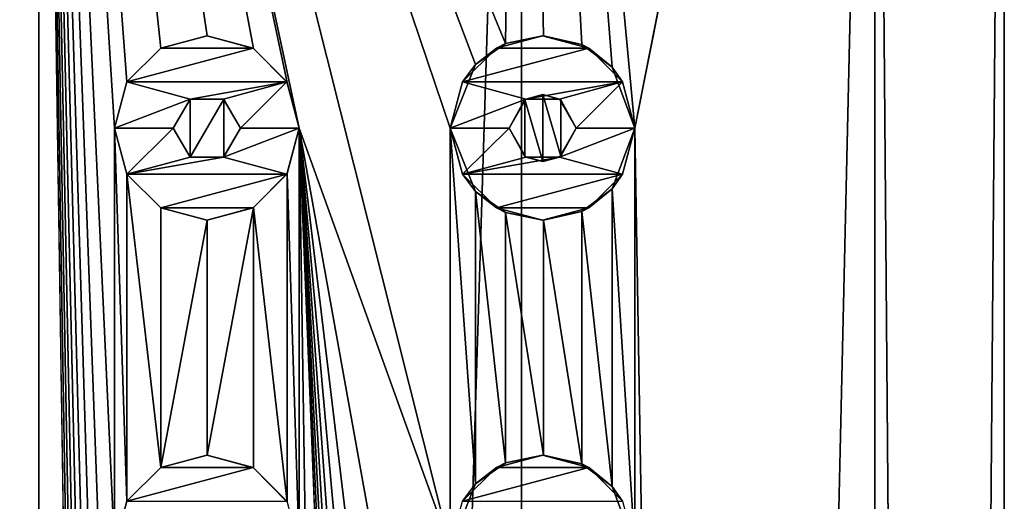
# Model space of a CAD drawing. Header units: millimetres. Extents: x -175 to 175, y 0 to 204.
# Tile 137 of 138: x 0 to 12, y 185 to 191. Entities that reach past the tile are written whole.
import ezdxf

# ---------------------------------------------------------------- set-up
doc = ezdxf.new("R2010")
doc.units = ezdxf.units.MM
doc.header["$LTSCALE"] = 65.185185
for name, color, linetype in [('137', 7, 'CONTINUOUS'), ('138', 7, 'CONTINUOUS'), ('139', 7, 'CONTINUOUS'), ('140', 7, 'CONTINUOUS'), ('141', 7, 'CONTINUOUS'), ('142', 7, 'CONTINUOUS'), ('144', 7, 'CONTINUOUS'), ('290', 7, 'CONTINUOUS'), ('300', 7, 'CONTINUOUS'), ('32', 7, 'CONTINUOUS'), ('33', 7, 'CONTINUOUS'), ('37', 7, 'CONTINUOUS'), ('38', 7, 'CONTINUOUS'), ('39', 7, 'CONTINUOUS'), ('40', 7, 'CONTINUOUS'), ('41', 7, 'CONTINUOUS'), ('42', 7, 'CONTINUOUS'), ('44', 7, 'CONTINUOUS')]:
    doc.layers.add(name, color=color, linetype=linetype)

msp = doc.modelspace()

# ---------------------------------------------------------------- linework, layer by layer
at = {"layer": '137', "linetype": 'CONTINUOUS'}
for points in [[(6, 190.6, 11), (5.45, 190.453, 11), (6.55, 190.453, 11), (6, 190.6, 11)], [(5.45, 190.453, 11), (5.047, 190.05, 11), (6.55, 190.453, 11), (5.45, 190.453, 11)], [(6.55, 190.453, 11), (5.047, 190.05, 11), (6.953, 190.05, 11), (6.55, 190.453, 11)], [(5.047, 190.05, 11), (4.9, 189.5, 11), (5.8, 189.846, 11), (5.047, 190.05, 11)], [(6.953, 190.05, 11), (5.047, 190.05, 11), (5.8, 189.846, 11), (6.953, 190.05, 11)], [(6.2, 189.846, 11), (6.953, 190.05, 11), (5.8, 189.846, 11), (6.2, 189.846, 11)], [(6.4, 189.5, 11), (6.953, 190.05, 11), (6.2, 189.846, 11), (6.4, 189.5, 11)], [(7.1, 189.5, 11), (6.953, 190.05, 11), (6.4, 189.5, 11), (7.1, 189.5, 11)], [(4.9, 189.5, 11), (5.6, 189.5, 11), (5.8, 189.846, 11), (4.9, 189.5, 11)], [(4.9, 189.5, 11), (5.047, 188.95, 11), (5.6, 189.5, 11), (4.9, 189.5, 11)], [(5.6, 189.5, 11), (5.047, 188.95, 11), (5.8, 189.154, 11), (5.6, 189.5, 11)], [(6.953, 188.95, 11), (7.1, 189.5, 11), (6.2, 189.154, 11), (6.953, 188.95, 11)], [(6.2, 189.154, 11), (7.1, 189.5, 11), (6.4, 189.5, 11), (6.2, 189.154, 11)], [(5.047, 188.95, 11), (6.953, 188.95, 11), (6.2, 189.154, 11), (5.047, 188.95, 11)], [(5.8, 189.154, 11), (5.047, 188.95, 11), (6.2, 189.154, 11), (5.8, 189.154, 11)], [(5.45, 188.547, 11), (6.953, 188.95, 11), (5.047, 188.95, 11), (5.45, 188.547, 11)], [(6.55, 188.547, 11), (6.953, 188.95, 11), (5.45, 188.547, 11), (6.55, 188.547, 11)], [(6, 188.4, 11), (6.55, 188.547, 11), (5.45, 188.547, 11), (6, 188.4, 11)]]:
    msp.add_3dface(points, dxfattribs=at)
at = {"layer": '138', "linetype": 'CONTINUOUS'}
for points in [[(4.9, 189.5, 10.404), (5.202, 188.743, 10.256), (4.9, 189.5, 11), (4.9, 189.5, 10.404)], [(4.9, 189.5, 11), (5.202, 188.743, 10.256), (5.047, 188.95, 11), (4.9, 189.5, 11)], [(6.828, 188.775, 9.254), (7.1, 189.5, 9.047), (6.953, 188.95, 11), (6.828, 188.775, 9.254)], [(7.1, 189.5, 9.047), (7.1, 189.5, 11), (6.953, 188.95, 11), (7.1, 189.5, 9.047)], [(5.202, 188.743, 10.256), (5.45, 188.547, 11), (5.047, 188.95, 11), (5.202, 188.743, 10.256)], [(6.828, 188.775, 9.254), (6.953, 188.95, 11), (6.55, 188.547, 11), (6.828, 188.775, 9.254)], [(5.202, 188.743, 10.256), (5.559, 188.492, 10.067), (5.45, 188.547, 11), (5.202, 188.743, 10.256)], [(6.468, 188.504, 9.509), (6.828, 188.775, 9.254), (6.55, 188.547, 11), (6.468, 188.504, 9.509)], [(5.559, 188.492, 10.067), (6, 188.4, 11), (5.45, 188.547, 11), (5.559, 188.492, 10.067)], [(6.468, 188.504, 9.509), (6.55, 188.547, 11), (6, 188.4, 11), (6.468, 188.504, 9.509)], [(6.009, 188.4, 9.805), (6.468, 188.504, 9.509), (6, 188.4, 11), (6.009, 188.4, 9.805)], [(5.559, 188.492, 10.067), (6.009, 188.4, 9.805), (6, 188.4, 11), (5.559, 188.492, 10.067)]]:
    msp.add_3dface(points, dxfattribs=at)
at = {"layer": '139', "linetype": 'CONTINUOUS'}
for points in [[(5.559, 190.508, 10.067), (5.202, 190.257, 10.256), (5.45, 190.453, 11), (5.559, 190.508, 10.067)], [(5.559, 190.508, 10.067), (5.45, 190.453, 11), (6, 190.6, 11), (5.559, 190.508, 10.067)], [(6.009, 190.6, 9.805), (5.559, 190.508, 10.067), (6, 190.6, 11), (6.009, 190.6, 9.805)], [(6.009, 190.6, 9.805), (6, 190.6, 11), (6.55, 190.453, 11), (6.009, 190.6, 9.805)], [(6.467, 190.496, 9.509), (6.009, 190.6, 9.805), (6.55, 190.453, 11), (6.467, 190.496, 9.509)], [(6.828, 190.225, 9.254), (6.467, 190.496, 9.509), (6.55, 190.453, 11), (6.828, 190.225, 9.254)], [(5.202, 190.257, 10.256), (5.047, 190.05, 11), (5.45, 190.453, 11), (5.202, 190.257, 10.256)], [(6.828, 190.225, 9.254), (6.55, 190.453, 11), (6.953, 190.05, 11), (6.828, 190.225, 9.254)], [(5.202, 190.257, 10.256), (4.9, 189.5, 10.404), (5.047, 190.05, 11), (5.202, 190.257, 10.256)], [(7.1, 189.5, 9.047), (6.828, 190.225, 9.254), (7.1, 189.5, 11), (7.1, 189.5, 9.047)], [(6.828, 190.225, 9.254), (6.953, 190.05, 11), (7.1, 189.5, 11), (6.828, 190.225, 9.254)], [(4.9, 189.5, 10.404), (4.9, 189.5, 11), (5.047, 190.05, 11), (4.9, 189.5, 10.404)]]:
    msp.add_3dface(points, dxfattribs=at)
at = {"layer": '140', "linetype": 'CONTINUOUS'}
for points in [[(5.8, 189.846, 11), (5.6, 189.5, 11), (5.789, 189.84, 9.937), (5.8, 189.846, 11)], [(5.6, 189.5, 11), (5.6, 189.5, 10.044), (5.789, 189.84, 9.937), (5.6, 189.5, 11)], [(6.001, 189.9, 9.81), (5.8, 189.846, 11), (5.789, 189.84, 9.937), (6.001, 189.9, 9.81)], [(6.2, 189.846, 11), (5.8, 189.846, 11), (6.001, 189.9, 9.81), (6.2, 189.846, 11)], [(6.215, 189.837, 9.676), (6.2, 189.846, 11), (6.001, 189.9, 9.81), (6.215, 189.837, 9.676)], [(6.4, 189.5, 11), (6.2, 189.846, 11), (6.4, 189.5, 9.555), (6.4, 189.5, 11)], [(6.4, 189.5, 9.555), (6.2, 189.846, 11), (6.215, 189.837, 9.676), (6.4, 189.5, 9.555)]]:
    msp.add_3dface(points, dxfattribs=at)
at = {"layer": '141', "linetype": 'CONTINUOUS'}
for points in [[(5.6, 189.5, 11), (5.8, 189.154, 11), (5.6, 189.5, 10.044), (5.6, 189.5, 11)], [(5.6, 189.5, 10.044), (5.8, 189.154, 11), (5.789, 189.16, 9.937), (5.6, 189.5, 10.044)], [(6.2, 189.154, 11), (6.4, 189.5, 11), (6.215, 189.163, 9.676), (6.2, 189.154, 11)], [(6.4, 189.5, 11), (6.4, 189.5, 9.555), (6.215, 189.163, 9.676), (6.4, 189.5, 11)], [(5.789, 189.16, 9.937), (5.8, 189.154, 11), (6.001, 189.1, 9.81), (5.789, 189.16, 9.937)], [(5.8, 189.154, 11), (6.2, 189.154, 11), (6.001, 189.1, 9.81), (5.8, 189.154, 11)], [(6.001, 189.1, 9.81), (6.2, 189.154, 11), (6.215, 189.163, 9.676), (6.001, 189.1, 9.81)]]:
    msp.add_3dface(points, dxfattribs=at)
at = {"layer": '142', "linetype": 'CONTINUOUS'}
for points in [[(6, 185.6, 11), (5.45, 185.453, 11), (6.55, 185.453, 11), (6, 185.6, 11)], [(5.45, 185.453, 11), (5.047, 185.05, 11), (6.55, 185.453, 11), (5.45, 185.453, 11)], [(6.55, 185.453, 11), (5.047, 185.05, 11), (6.953, 185.05, 11), (6.55, 185.453, 11)]]:
    msp.add_3dface(points, dxfattribs=at)
at = {"layer": '144', "linetype": 'CONTINUOUS'}
for points in [[(5.559, 185.508, 10.067), (5.45, 185.453, 11), (6, 185.6, 11), (5.559, 185.508, 10.067)], [(6.009, 185.6, 9.805), (5.559, 185.508, 10.067), (6, 185.6, 11), (6.009, 185.6, 9.805)], [(6.009, 185.6, 9.805), (6, 185.6, 11), (6.55, 185.453, 11), (6.009, 185.6, 9.805)], [(6.467, 185.496, 9.509), (6.009, 185.6, 9.805), (6.55, 185.453, 11), (6.467, 185.496, 9.509)], [(5.202, 185.257, 10.256), (5.047, 185.05, 11), (5.45, 185.453, 11), (5.202, 185.257, 10.256)], [(5.559, 185.508, 10.067), (5.202, 185.257, 10.256), (5.45, 185.453, 11), (5.559, 185.508, 10.067)], [(6.828, 185.225, 9.254), (6.467, 185.496, 9.509), (6.55, 185.453, 11), (6.828, 185.225, 9.254)], [(6.828, 185.225, 9.254), (6.55, 185.453, 11), (6.953, 185.05, 11), (6.828, 185.225, 9.254)], [(5.202, 185.257, 10.256), (4.9, 184.5, 10.404), (5.047, 185.05, 11), (5.202, 185.257, 10.256)], [(7.1, 184.5, 9.047), (6.828, 185.225, 9.254), (7.1, 184.5, 11), (7.1, 184.5, 9.047)], [(6.828, 185.225, 9.254), (6.953, 185.05, 11), (7.1, 184.5, 11), (6.828, 185.225, 9.254)]]:
    msp.add_3dface(points, dxfattribs=at)
at = {"layer": '290', "linetype": 'CONTINUOUS'}
for points in [[(1.799, 189.846, 11.358), (1.6, 189.5, 11.388), (1.799, 189.154, 11.358), (1.799, 189.846, 11.358)], [(2.202, 189.845, 11.287), (1.799, 189.846, 11.358), (1.799, 189.154, 11.358), (2.202, 189.845, 11.287)], [(2.202, 189.845, 11.287), (1.799, 189.154, 11.358), (2.202, 189.155, 11.287), (2.202, 189.845, 11.287)], [(2.4, 189.5, 11.247), (2.202, 189.845, 11.287), (2.202, 189.155, 11.287), (2.4, 189.5, 11.247)]]:
    msp.add_3dface(points, dxfattribs=at)
at = {"layer": '300', "linetype": 'CONTINUOUS'}
for points in [[(5.789, 189.84, 9.937), (5.6, 189.5, 10.044), (5.789, 189.16, 9.937), (5.789, 189.84, 9.937)], [(6.001, 189.9, 9.81), (5.789, 189.84, 9.937), (6.001, 189.1, 9.81), (6.001, 189.9, 9.81)], [(5.789, 189.84, 9.937), (5.789, 189.16, 9.937), (6.001, 189.1, 9.81), (5.789, 189.84, 9.937)], [(6.215, 189.837, 9.676), (6.001, 189.9, 9.81), (6.215, 189.163, 9.676), (6.215, 189.837, 9.676)], [(6.001, 189.9, 9.81), (6.001, 189.1, 9.81), (6.215, 189.163, 9.676), (6.001, 189.9, 9.81)], [(6.4, 189.5, 9.555), (6.215, 189.837, 9.676), (6.215, 189.163, 9.676), (6.4, 189.5, 9.555)]]:
    msp.add_3dface(points, dxfattribs=at)
at = {"layer": '32', "linetype": 'CONTINUOUS'}
for points in [[(0, 204, 11.5), (-5.75, 204, 9.959), (-1.048, 190.05, 11.452), (0, 204, 11.5)], [(-0.9, 189.5, 11.465), (0, 204, 11.5), (-1.048, 190.05, 11.452), (-0.9, 189.5, 11.465)], [(0, 17.5, 11.5), (0, 204, 11.5), (-0.9, 189.5, 11.465), (0, 17.5, 11.5)], [(0, 204, 11.5), (0, 17.5, 11.5), (0.9, 144.5, 11.465), (0, 204, 11.5)], [(5.75, 204, 9.959), (0, 204, 11.5), (5.559, 190.508, 10.067), (5.75, 204, 9.959)], [(0, 204, 11.5), (0.9, 189.5, 11.465), (1.048, 190.05, 11.452), (0, 204, 11.5)], [(0.9, 189.5, 11.465), (0, 204, 11.5), (0.9, 184.5, 11.465), (0.9, 189.5, 11.465)], [(3.1, 189.5, 11.074), (0, 204, 11.5), (2.957, 190.042, 11.113), (3.1, 189.5, 11.074)], [(0, 204, 11.5), (3.1, 189.5, 11.074), (4.9, 184.5, 10.404), (0, 204, 11.5)], [(2.957, 190.042, 11.113), (0, 204, 11.5), (2.557, 190.449, 11.212), (2.957, 190.042, 11.113)], [(2.557, 190.449, 11.212), (0, 204, 11.5), (2.002, 190.6, 11.324), (2.557, 190.449, 11.212)], [(2.002, 190.6, 11.324), (0, 204, 11.5), (1.45, 190.453, 11.408), (2.002, 190.6, 11.324)], [(1.45, 190.453, 11.408), (0, 204, 11.5), (1.048, 190.05, 11.452), (1.45, 190.453, 11.408)], [(0.9, 184.5, 11.465), (0, 204, 11.5), (0.9, 179.5, 11.465), (0.9, 184.5, 11.465)], [(0.9, 179.5, 11.465), (0, 204, 11.5), (0.9, 174.5, 11.465), (0.9, 179.5, 11.465)], [(0.9, 174.5, 11.465), (0, 204, 11.5), (0.9, 169.5, 11.465), (0.9, 174.5, 11.465)], [(0.9, 169.5, 11.465), (0, 204, 11.5), (0.9, 164.5, 11.465), (0.9, 169.5, 11.465)], [(0.9, 164.5, 11.465), (0, 204, 11.5), (0.9, 159.5, 11.465), (0.9, 164.5, 11.465)], [(0.9, 159.5, 11.465), (0, 204, 11.5), (0.9, 154.5, 11.465), (0.9, 159.5, 11.465)], [(0.9, 154.5, 11.465), (0, 204, 11.5), (0.9, 149.5, 11.465), (0.9, 154.5, 11.465)], [(0.9, 149.5, 11.465), (0, 204, 11.5), (0.9, 144.5, 11.465), (0.9, 149.5, 11.465)], [(0, 204, 11.5), (4.9, 189.5, 10.404), (5.202, 190.257, 10.256), (0, 204, 11.5)], [(4.9, 189.5, 10.404), (0, 204, 11.5), (4.9, 184.5, 10.404), (4.9, 189.5, 10.404)], [(5.559, 190.508, 10.067), (0, 204, 11.5), (5.202, 190.257, 10.256), (5.559, 190.508, 10.067)], [(6.009, 190.6, 9.805), (5.75, 204, 9.959), (5.559, 190.508, 10.067), (6.009, 190.6, 9.805)], [(9.959, 204, 5.75), (5.75, 204, 9.959), (7.1, 189.5, 9.047), (9.959, 204, 5.75)], [(7.1, 189.5, 9.047), (5.75, 204, 9.959), (6.828, 190.225, 9.254), (7.1, 189.5, 9.047)], [(6.828, 190.225, 9.254), (5.75, 204, 9.959), (6.467, 190.496, 9.509), (6.828, 190.225, 9.254)], [(6.467, 190.496, 9.509), (5.75, 204, 9.959), (6.009, 190.6, 9.805), (6.467, 190.496, 9.509)], [(9.959, 17.5, 5.75), (9.959, 204, 5.75), (7.1, 189.5, 9.047), (9.959, 17.5, 5.75)], [(9.959, 17.5, 5.75), (11.5, 17.5), (9.959, 204, 5.75), (9.959, 17.5, 5.75)], [(9.959, 204, 5.75), (11.5, 17.5), (11.5, 204), (9.959, 204, 5.75)], [(0, 17.5, 11.5), (-3.1, 144.5, 11.074), (-4.9, 189.5, 10.404), (0, 17.5, 11.5)], [(0, 17.5, 11.5), (-4.9, 189.5, 10.404), (-4.9, 184.5, 10.404), (0, 17.5, 11.5)], [(0, 17.5, 11.5), (-0.9, 189.5, 11.465), (-0.9, 184.5, 11.465), (0, 17.5, 11.5)], [(1.048, 188.95, 11.452), (0.9, 189.5, 11.465), (1.048, 185.05, 11.452), (1.048, 188.95, 11.452)], [(0.9, 189.5, 11.465), (0.9, 184.5, 11.465), (1.048, 185.05, 11.452), (0.9, 189.5, 11.465)], [(3.1, 189.5, 11.074), (2.957, 188.958, 11.113), (3.1, 184.5, 11.074), (3.1, 189.5, 11.074)], [(5.75, 17.5, 9.959), (3.1, 189.5, 11.074), (3.1, 184.5, 11.074), (5.75, 17.5, 9.959)], [(3.1, 189.5, 11.074), (5.75, 17.5, 9.959), (4.9, 144.5, 10.404), (3.1, 189.5, 11.074)], [(4.9, 184.5, 10.404), (3.1, 189.5, 11.074), (4.9, 179.5, 10.404), (4.9, 184.5, 10.404)], [(4.9, 179.5, 10.404), (3.1, 189.5, 11.074), (4.9, 174.5, 10.404), (4.9, 179.5, 10.404)], [(4.9, 174.5, 10.404), (3.1, 189.5, 11.074), (4.9, 169.5, 10.404), (4.9, 174.5, 10.404)], [(4.9, 169.5, 10.404), (3.1, 189.5, 11.074), (4.9, 164.5, 10.404), (4.9, 169.5, 10.404)], [(4.9, 164.5, 10.404), (3.1, 189.5, 11.074), (4.9, 159.5, 10.404), (4.9, 164.5, 10.404)], [(4.9, 159.5, 10.404), (3.1, 189.5, 11.074), (4.9, 154.5, 10.404), (4.9, 159.5, 10.404)], [(4.9, 154.5, 10.404), (3.1, 189.5, 11.074), (4.9, 149.5, 10.404), (4.9, 154.5, 10.404)], [(4.9, 149.5, 10.404), (3.1, 189.5, 11.074), (4.9, 144.5, 10.404), (4.9, 149.5, 10.404)], [(5.202, 188.743, 10.256), (4.9, 189.5, 10.404), (5.202, 185.257, 10.256), (5.202, 188.743, 10.256)], [(4.9, 189.5, 10.404), (4.9, 184.5, 10.404), (5.202, 185.257, 10.256), (4.9, 189.5, 10.404)], [(7.1, 189.5, 9.047), (6.828, 188.775, 9.254), (7.1, 184.5, 9.047), (7.1, 189.5, 9.047)], [(9.959, 17.5, 5.75), (7.1, 189.5, 9.047), (7.1, 184.5, 9.047), (9.959, 17.5, 5.75)], [(1.45, 188.547, 11.408), (1.048, 188.95, 11.452), (1.45, 185.453, 11.408), (1.45, 188.547, 11.408)], [(1.45, 185.453, 11.408), (1.048, 188.95, 11.452), (1.048, 185.05, 11.452), (1.45, 185.453, 11.408)], [(2.957, 188.958, 11.113), (2.557, 188.551, 11.212), (2.957, 185.042, 11.113), (2.957, 188.958, 11.113)], [(3.1, 184.5, 11.074), (2.957, 188.958, 11.113), (2.957, 185.042, 11.113), (3.1, 184.5, 11.074)], [(5.559, 188.492, 10.067), (5.202, 188.743, 10.256), (5.559, 185.508, 10.067), (5.559, 188.492, 10.067)], [(5.559, 185.508, 10.067), (5.202, 188.743, 10.256), (5.202, 185.257, 10.256), (5.559, 185.508, 10.067)], [(6.828, 188.775, 9.254), (6.468, 188.504, 9.509), (6.828, 185.225, 9.254), (6.828, 188.775, 9.254)], [(7.1, 184.5, 9.047), (6.828, 188.775, 9.254), (6.828, 185.225, 9.254), (7.1, 184.5, 9.047)], [(2.002, 188.4, 11.324), (1.45, 188.547, 11.408), (1.45, 185.453, 11.408), (2.002, 188.4, 11.324)], [(2.557, 188.551, 11.212), (2.002, 188.4, 11.324), (2.002, 185.6, 11.324), (2.557, 188.551, 11.212)], [(2.557, 185.449, 11.212), (2.557, 188.551, 11.212), (2.002, 185.6, 11.324), (2.557, 185.449, 11.212)], [(2.957, 185.042, 11.113), (2.557, 188.551, 11.212), (2.557, 185.449, 11.212), (2.957, 185.042, 11.113)], [(6.468, 188.504, 9.509), (6.009, 188.4, 9.805), (6.467, 185.496, 9.509), (6.468, 188.504, 9.509)], [(6.828, 185.225, 9.254), (6.468, 188.504, 9.509), (6.467, 185.496, 9.509), (6.828, 185.225, 9.254)], [(2.002, 185.6, 11.324), (2.002, 188.4, 11.324), (1.45, 185.453, 11.408), (2.002, 185.6, 11.324)], [(6.009, 188.4, 9.805), (5.559, 188.492, 10.067), (6.009, 185.6, 9.805), (6.009, 188.4, 9.805)], [(6.009, 185.6, 9.805), (5.559, 188.492, 10.067), (5.559, 185.508, 10.067), (6.009, 185.6, 9.805)], [(6.467, 185.496, 9.509), (6.009, 188.4, 9.805), (6.009, 185.6, 9.805), (6.467, 185.496, 9.509)]]:
    msp.add_3dface(points, dxfattribs=at)
at = {"layer": '33', "linetype": 'CONTINUOUS'}
for points in [[(0, 17.5, -11.5), (-5.75, 17.5, -9.959), (0, 204, -11.5), (0, 17.5, -11.5)], [(0, 204, -11.5), (-5.75, 17.5, -9.959), (-5.75, 204, -9.959), (0, 204, -11.5)], [(5.75, 17.5, -9.959), (0, 17.5, -11.5), (5.75, 204, -9.959), (5.75, 17.5, -9.959)], [(5.75, 204, -9.959), (0, 17.5, -11.5), (0, 204, -11.5), (5.75, 204, -9.959)], [(9.959, 17.5, -5.75), (5.75, 17.5, -9.959), (9.959, 204, -5.75), (9.959, 17.5, -5.75)], [(9.959, 204, -5.75), (5.75, 17.5, -9.959), (5.75, 204, -9.959), (9.959, 204, -5.75)], [(11.5, 17.5), (9.959, 17.5, -5.75), (11.5, 204), (11.5, 17.5)], [(11.5, 204), (9.959, 17.5, -5.75), (9.959, 204, -5.75), (11.5, 204)]]:
    msp.add_3dface(points, dxfattribs=at)
at = {"layer": '37', "linetype": 'CONTINUOUS'}
for points in [[(2, 190.6, 12.5), (1.45, 190.453, 12.5), (2.55, 190.453, 12.5), (2, 190.6, 12.5)], [(1.45, 190.453, 12.5), (1.047, 190.05, 12.5), (2.55, 190.453, 12.5), (1.45, 190.453, 12.5)], [(2.55, 190.453, 12.5), (1.047, 190.05, 12.5), (2.953, 190.05, 12.5), (2.55, 190.453, 12.5)], [(1.047, 190.05, 12.5), (0.9, 189.5, 12.5), (1.8, 189.846, 12.5), (1.047, 190.05, 12.5)], [(2.953, 190.05, 12.5), (1.047, 190.05, 12.5), (1.8, 189.846, 12.5), (2.953, 190.05, 12.5)], [(2.2, 189.846, 12.5), (2.953, 190.05, 12.5), (1.8, 189.846, 12.5), (2.2, 189.846, 12.5)], [(2.4, 189.5, 12.5), (2.953, 190.05, 12.5), (2.2, 189.846, 12.5), (2.4, 189.5, 12.5)], [(3.1, 189.5, 12.5), (2.953, 190.05, 12.5), (2.4, 189.5, 12.5), (3.1, 189.5, 12.5)], [(0.9, 189.5, 12.5), (1.6, 189.5, 12.5), (1.8, 189.846, 12.5), (0.9, 189.5, 12.5)], [(0.9, 189.5, 12.5), (1.047, 188.95, 12.5), (1.6, 189.5, 12.5), (0.9, 189.5, 12.5)], [(1.6, 189.5, 12.5), (1.047, 188.95, 12.5), (1.8, 189.154, 12.5), (1.6, 189.5, 12.5)], [(2.953, 188.95, 12.5), (3.1, 189.5, 12.5), (2.2, 189.154, 12.5), (2.953, 188.95, 12.5)], [(2.2, 189.154, 12.5), (3.1, 189.5, 12.5), (2.4, 189.5, 12.5), (2.2, 189.154, 12.5)], [(1.047, 188.95, 12.5), (2.953, 188.95, 12.5), (2.2, 189.154, 12.5), (1.047, 188.95, 12.5)], [(1.8, 189.154, 12.5), (1.047, 188.95, 12.5), (2.2, 189.154, 12.5), (1.8, 189.154, 12.5)], [(1.45, 188.547, 12.5), (2.953, 188.95, 12.5), (1.047, 188.95, 12.5), (1.45, 188.547, 12.5)], [(2.55, 188.547, 12.5), (2.953, 188.95, 12.5), (1.45, 188.547, 12.5), (2.55, 188.547, 12.5)], [(2, 188.4, 12.5), (2.55, 188.547, 12.5), (1.45, 188.547, 12.5), (2, 188.4, 12.5)]]:
    msp.add_3dface(points, dxfattribs=at)
at = {"layer": '38', "linetype": 'CONTINUOUS'}
for points in [[(0.9, 189.5, 11.465), (1.048, 188.95, 11.452), (0.9, 189.5, 12.5), (0.9, 189.5, 11.465)], [(0.9, 189.5, 12.5), (1.048, 188.95, 11.452), (1.047, 188.95, 12.5), (0.9, 189.5, 12.5)], [(2.957, 188.958, 11.113), (3.1, 189.5, 11.074), (2.953, 188.95, 12.5), (2.957, 188.958, 11.113)], [(3.1, 189.5, 11.074), (3.1, 189.5, 12.5), (2.953, 188.95, 12.5), (3.1, 189.5, 11.074)], [(1.048, 188.95, 11.452), (1.45, 188.547, 12.5), (1.047, 188.95, 12.5), (1.048, 188.95, 11.452)], [(1.048, 188.95, 11.452), (1.45, 188.547, 11.408), (1.45, 188.547, 12.5), (1.048, 188.95, 11.452)], [(2.557, 188.551, 11.212), (2.953, 188.95, 12.5), (2.55, 188.547, 12.5), (2.557, 188.551, 11.212)], [(2.557, 188.551, 11.212), (2.957, 188.958, 11.113), (2.953, 188.95, 12.5), (2.557, 188.551, 11.212)], [(1.45, 188.547, 11.408), (2.002, 188.4, 11.324), (2, 188.4, 12.5), (1.45, 188.547, 11.408)], [(1.45, 188.547, 11.408), (2, 188.4, 12.5), (1.45, 188.547, 12.5), (1.45, 188.547, 11.408)], [(2.002, 188.4, 11.324), (2.55, 188.547, 12.5), (2, 188.4, 12.5), (2.002, 188.4, 11.324)], [(2.002, 188.4, 11.324), (2.557, 188.551, 11.212), (2.55, 188.547, 12.5), (2.002, 188.4, 11.324)]]:
    msp.add_3dface(points, dxfattribs=at)
at = {"layer": '39', "linetype": 'CONTINUOUS'}
for points in [[(2.002, 190.6, 11.324), (1.45, 190.453, 11.408), (2, 190.6, 12.5), (2.002, 190.6, 11.324)], [(1.45, 190.453, 11.408), (1.45, 190.453, 12.5), (2, 190.6, 12.5), (1.45, 190.453, 11.408)], [(2.002, 190.6, 11.324), (2, 190.6, 12.5), (2.55, 190.453, 12.5), (2.002, 190.6, 11.324)], [(2.557, 190.449, 11.212), (2.002, 190.6, 11.324), (2.55, 190.453, 12.5), (2.557, 190.449, 11.212)], [(1.048, 190.05, 11.452), (1.047, 190.05, 12.5), (1.45, 190.453, 12.5), (1.048, 190.05, 11.452)], [(1.45, 190.453, 11.408), (1.048, 190.05, 11.452), (1.45, 190.453, 12.5), (1.45, 190.453, 11.408)], [(2.557, 190.449, 11.212), (2.55, 190.453, 12.5), (2.953, 190.05, 12.5), (2.557, 190.449, 11.212)], [(2.957, 190.042, 11.113), (2.557, 190.449, 11.212), (2.953, 190.05, 12.5), (2.957, 190.042, 11.113)], [(1.048, 190.05, 11.452), (0.9, 189.5, 11.465), (1.047, 190.05, 12.5), (1.048, 190.05, 11.452)], [(0.9, 189.5, 11.465), (0.9, 189.5, 12.5), (1.047, 190.05, 12.5), (0.9, 189.5, 11.465)], [(2.957, 190.042, 11.113), (2.953, 190.05, 12.5), (3.1, 189.5, 12.5), (2.957, 190.042, 11.113)], [(3.1, 189.5, 11.074), (2.957, 190.042, 11.113), (3.1, 189.5, 12.5), (3.1, 189.5, 11.074)]]:
    msp.add_3dface(points, dxfattribs=at)
at = {"layer": '40', "linetype": 'CONTINUOUS'}
for points in [[(1.8, 189.846, 12.5), (1.6, 189.5, 12.5), (1.799, 189.846, 11.358), (1.8, 189.846, 12.5)], [(1.6, 189.5, 12.5), (1.6, 189.5, 11.388), (1.799, 189.846, 11.358), (1.6, 189.5, 12.5)], [(2.202, 189.845, 11.287), (1.8, 189.846, 12.5), (1.799, 189.846, 11.358), (2.202, 189.845, 11.287)], [(2.2, 189.846, 12.5), (1.8, 189.846, 12.5), (2.202, 189.845, 11.287), (2.2, 189.846, 12.5)], [(2.4, 189.5, 12.5), (2.2, 189.846, 12.5), (2.4, 189.5, 11.247), (2.4, 189.5, 12.5)], [(2.4, 189.5, 11.247), (2.2, 189.846, 12.5), (2.202, 189.845, 11.287), (2.4, 189.5, 11.247)]]:
    msp.add_3dface(points, dxfattribs=at)
at = {"layer": '41', "linetype": 'CONTINUOUS'}
for points in [[(1.6, 189.5, 12.5), (1.8, 189.154, 12.5), (1.6, 189.5, 11.388), (1.6, 189.5, 12.5)], [(1.6, 189.5, 11.388), (1.8, 189.154, 12.5), (1.799, 189.154, 11.358), (1.6, 189.5, 11.388)], [(2.2, 189.154, 12.5), (2.4, 189.5, 12.5), (2.202, 189.155, 11.287), (2.2, 189.154, 12.5)], [(2.4, 189.5, 12.5), (2.4, 189.5, 11.247), (2.202, 189.155, 11.287), (2.4, 189.5, 12.5)], [(1.799, 189.154, 11.358), (2.2, 189.154, 12.5), (2.202, 189.155, 11.287), (1.799, 189.154, 11.358)], [(1.8, 189.154, 12.5), (2.2, 189.154, 12.5), (1.799, 189.154, 11.358), (1.8, 189.154, 12.5)]]:
    msp.add_3dface(points, dxfattribs=at)
at = {"layer": '42', "linetype": 'CONTINUOUS'}
for points in [[(2, 185.6, 12.5), (1.45, 185.453, 12.5), (2.55, 185.453, 12.5), (2, 185.6, 12.5)], [(1.45, 185.453, 12.5), (1.047, 185.05, 12.5), (2.55, 185.453, 12.5), (1.45, 185.453, 12.5)], [(2.55, 185.453, 12.5), (1.047, 185.05, 12.5), (2.953, 185.05, 12.5), (2.55, 185.453, 12.5)]]:
    msp.add_3dface(points, dxfattribs=at)
at = {"layer": '44', "linetype": 'CONTINUOUS'}
for points in [[(2.002, 185.6, 11.324), (1.45, 185.453, 11.408), (2, 185.6, 12.5), (2.002, 185.6, 11.324)], [(1.45, 185.453, 11.408), (1.45, 185.453, 12.5), (2, 185.6, 12.5), (1.45, 185.453, 11.408)], [(2.002, 185.6, 11.324), (2, 185.6, 12.5), (2.55, 185.453, 12.5), (2.002, 185.6, 11.324)], [(2.557, 185.449, 11.212), (2.002, 185.6, 11.324), (2.55, 185.453, 12.5), (2.557, 185.449, 11.212)], [(1.048, 185.05, 11.452), (1.047, 185.05, 12.5), (1.45, 185.453, 12.5), (1.048, 185.05, 11.452)], [(1.45, 185.453, 11.408), (1.048, 185.05, 11.452), (1.45, 185.453, 12.5), (1.45, 185.453, 11.408)], [(2.557, 185.449, 11.212), (2.55, 185.453, 12.5), (2.953, 185.05, 12.5), (2.557, 185.449, 11.212)], [(2.957, 185.042, 11.113), (2.557, 185.449, 11.212), (2.953, 185.05, 12.5), (2.957, 185.042, 11.113)], [(1.048, 185.05, 11.452), (0.9, 184.5, 11.465), (1.047, 185.05, 12.5), (1.048, 185.05, 11.452)]]:
    msp.add_3dface(points, dxfattribs=at)

doc.saveas('drawing.dxf')
